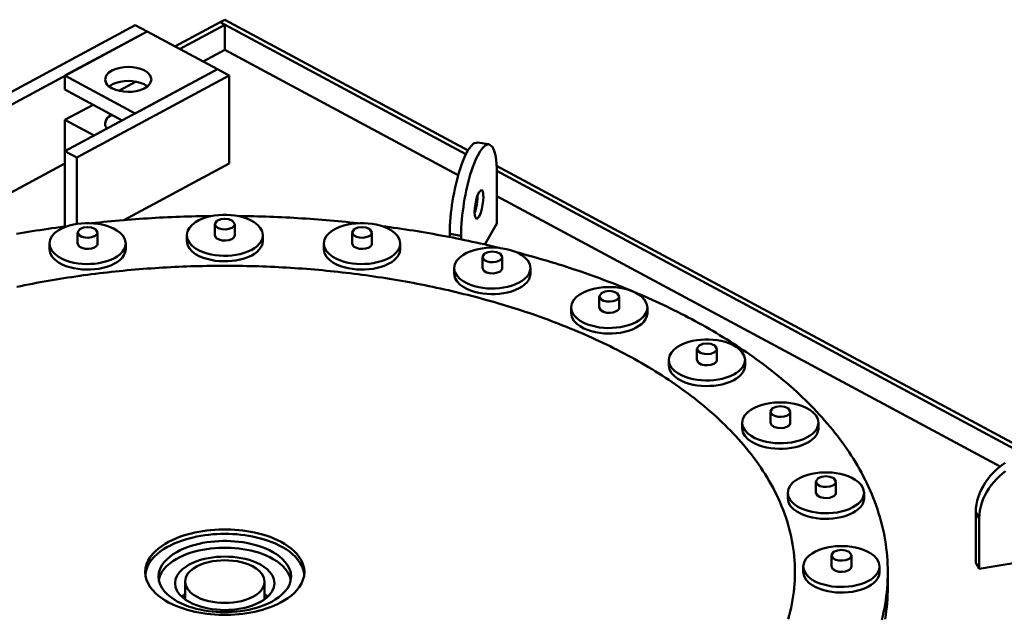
# Model space of a CAD drawing. Header units: millimetres. Extents: x 0 to 841, y 0 to 594.
# Tile 20 of 32: x 279 to 330, y 321 to 352. Entities that reach past the tile are written whole.
import ezdxf

# ---------------------------------------------------------------- set-up
doc = ezdxf.new("R2010")
doc.units = ezdxf.units.MM
doc.layers.add('VIS', color=7, linetype='CONTINUOUS', lineweight=50)

msp = doc.modelspace()

# ---------------------------------------------------------------- linework, layer by layer
at = {"layer": 'VIS'}
for points in [[(289.76, 351.854), (290, 351.983)], [(290, 351.983), (302.472, 345.286)], [(285.411, 351.699), (277.598, 347.504)], [(285.411, 351.699), (286.012, 351.376)], [(287.441, 350.609), (289.76, 351.854)], [(287.682, 350.48), (290, 351.725)], [(289.76, 351.854), (302.364, 345.086)], [(289.76, 351.854), (290, 351.725)], [(290, 350.434), (290, 351.725)], [(286.012, 351.376), (278.199, 347.181)], [(286.012, 351.376), (281.805, 349.117)], [(286.012, 351.376), (289.618, 349.44)], [(288.884, 349.835), (290, 350.434)], [(290, 350.434), (301.968, 344.008)], [(289.618, 349.44), (281.805, 345.245)], [(283.86, 348.924), (283.919, 349.122), (284.059, 349.277), (284.236, 349.39), (284.43, 349.469), (284.633, 349.522), (284.841, 349.553), (285.05, 349.563), (285.26, 349.553), (285.468, 349.522), (285.671, 349.469), (285.865, 349.39), (286.042, 349.277), (286.181, 349.122), (286.24, 348.924)], [(289.618, 349.44), (285.411, 347.181)], [(289.618, 349.44), (290.219, 349.117)], [(281.805, 348.4), (281.805, 349.117)], [(281.805, 349.117), (285.411, 347.181)], [(290.219, 349.117), (282.406, 344.922)], [(284.209, 348.472), (284.123, 348.523), (284.044, 348.583), (283.973, 348.653), (283.914, 348.734), (283.875, 348.825), (283.86, 348.924)], [(286.24, 348.924), (286.18, 348.723), (286.037, 348.567), (285.857, 348.454), (285.66, 348.375), (285.454, 348.323), (285.243, 348.293), (285.031, 348.285), (284.819, 348.297), (284.609, 348.331), (284.404, 348.387), (284.209, 348.472)], [(290.219, 344.614), (290.219, 349.117)], [(281.805, 348.4), (284.743, 346.823)], [(284.066, 348.565), (284.242, 348.675), (284.435, 348.753), (284.636, 348.806), (284.842, 348.836), (285.05, 348.846), (285.258, 348.836), (285.465, 348.806), (285.666, 348.753), (285.859, 348.675), (286.035, 348.565)], [(285.45, 348.808), (284.574, 348.338)], [(283.247, 347.626), (281.805, 346.851)], [(283.86, 346.658), (283.875, 346.756), (283.914, 346.848), (283.973, 346.928), (284.044, 346.998), (284.123, 347.058), (284.209, 347.11)], [(281.805, 345.245), (281.805, 346.851)], [(281.805, 346.851), (283.301, 346.048)], [(283.96, 346.402), (283.932, 346.439), (283.908, 346.479), (283.888, 346.521), (283.873, 346.566), (283.864, 346.611), (283.86, 346.658)], [(302.957, 345.695), (302.759, 345.635), (302.609, 345.486), (302.488, 345.312), (302.385, 345.127), (302.294, 344.936), (302.212, 344.74), (302.137, 344.541), (302.069, 344.341), (302.005, 344.138), (301.947, 343.934), (301.893, 343.729), (301.843, 343.523), (301.797, 343.316), (301.754, 343.108), (301.715, 342.9), (301.68, 342.691), (301.648, 342.481), (301.619, 342.271), (301.595, 342.06), (301.574, 341.849), (301.557, 341.638), (301.544, 341.426), (301.536, 341.214), (301.533, 341.002)], [(303.542, 345.598), (303.345, 345.538), (303.194, 345.39), (303.073, 345.216), (302.97, 345.031), (302.879, 344.839), (302.797, 344.644), (302.722, 344.445), (302.654, 344.244), (302.591, 344.042), (302.532, 343.838), (302.478, 343.633), (302.428, 343.427), (302.382, 343.22), (302.339, 343.012), (302.3, 342.804), (302.265, 342.595), (302.233, 342.385), (302.205, 342.175), (302.18, 341.964), (302.159, 341.753), (302.142, 341.542), (302.129, 341.33), (302.121, 341.118), (302.118, 340.906)], [(303.542, 345.598), (302.957, 345.695)], [(303.951, 344.118), (303.947, 344.348), (303.935, 344.577), (303.913, 344.806), (303.876, 345.033), (303.817, 345.256), (303.721, 345.464), (303.542, 345.598)], [(281.805, 341.388), (281.805, 345.245)], [(281.805, 345.245), (282.406, 344.922)], [(282.406, 341.515), (282.406, 344.922)], [(281.805, 344.614), (278.199, 342.678)], [(290.219, 344.614), (284.815, 341.712)], [(303.94, 344.498), (331.276, 329.822)], [(303.95, 344.235), (330.96, 329.734)], [(303.951, 341.536), (303.951, 344.118)], [(302.91, 341.757), (302.823, 341.931), (302.811, 342.135), (302.822, 342.34), (302.848, 342.543), (302.888, 342.743), (302.943, 342.941), (303.02, 343.13), (303.159, 343.267)], [(302.811, 342.068), (302.858, 342.211), (302.895, 342.356), (302.924, 342.504), (302.946, 342.653), (302.961, 342.802), (302.966, 342.953)], [(303.259, 342.905), (303.249, 342.697), (303.223, 342.492), (303.183, 342.288), (303.128, 342.088), (303.05, 341.896), (302.91, 341.757)], [(302.966, 342.953), (302.966, 342.961), (302.966, 342.97), (302.966, 342.979), (302.966, 342.987), (302.966, 342.996), (302.965, 343.004)], [(303.159, 343.267), (303.207, 343.226), (303.232, 343.165), (303.245, 343.101), (303.253, 343.036), (303.257, 342.97), (303.259, 342.905)], [(303.951, 342.944), (329.761, 329.086)], [(289.337, 341.923), (289.131, 341.92), (288.925, 341.917), (288.719, 341.913), (288.513, 341.909), (288.307, 341.903), (288.101, 341.897), (287.895, 341.891), (287.688, 341.884), (287.482, 341.876), (287.276, 341.867), (287.07, 341.858), (286.865, 341.848), (286.659, 341.838), (286.453, 341.826), (286.247, 341.814), (286.041, 341.802), (285.835, 341.789), (285.63, 341.775), (285.424, 341.76), (285.218, 341.745), (285.013, 341.729), (284.807, 341.712), (284.602, 341.694), (284.397, 341.676), (284.191, 341.658), (283.986, 341.638), (283.781, 341.618), (283.576, 341.597), (283.371, 341.576), (283.166, 341.553)], [(291.955, 340.935), (291.917, 341.14), (291.816, 341.324), (291.674, 341.477), (291.507, 341.604), (291.324, 341.707), (291.132, 341.791), (290.933, 341.857), (290.729, 341.909), (290.523, 341.946), (290.314, 341.971), (290.105, 341.983), (289.895, 341.983), (289.686, 341.971), (289.477, 341.946), (289.271, 341.909), (289.067, 341.857), (288.868, 341.791), (288.676, 341.707), (288.493, 341.604), (288.326, 341.477), (288.184, 341.324), (288.083, 341.14), (288.045, 340.935)], [(296.834, 341.553), (296.629, 341.576), (296.424, 341.597), (296.219, 341.618), (296.014, 341.638), (295.809, 341.658), (295.603, 341.676), (295.398, 341.694), (295.193, 341.712), (294.987, 341.729), (294.782, 341.745), (294.576, 341.76), (294.37, 341.775), (294.165, 341.789), (293.959, 341.802), (293.753, 341.814), (293.547, 341.826), (293.341, 341.838), (293.135, 341.848), (292.93, 341.858), (292.724, 341.867), (292.518, 341.876), (292.312, 341.884), (292.105, 341.891), (291.899, 341.897), (291.693, 341.903), (291.487, 341.909), (291.281, 341.913), (291.075, 341.917), (290.869, 341.92), (290.663, 341.923)], [(281.951, 341.407), (281.748, 341.38), (281.544, 341.352), (281.341, 341.324), (281.138, 341.295), (280.936, 341.265), (280.733, 341.235), (280.53, 341.204), (280.328, 341.172), (280.125, 341.139), (279.923, 341.106), (279.721, 341.072), (279.519, 341.037), (279.317, 341.002)], [(284.919, 340.509), (284.881, 340.715), (284.78, 340.898), (284.638, 341.052), (284.471, 341.178), (284.288, 341.282), (284.096, 341.365), (283.897, 341.432), (283.693, 341.483), (283.487, 341.521), (283.278, 341.545), (283.069, 341.557), (282.859, 341.557), (282.649, 341.545), (282.441, 341.521), (282.235, 341.483), (282.031, 341.432), (281.832, 341.365), (281.64, 341.282), (281.457, 341.178), (281.29, 341.052), (281.148, 340.898), (281.047, 340.715), (281.009, 340.509)], [(283.474, 341.083), (283.365, 341.252), (283.172, 341.333), (282.964, 341.357), (282.756, 341.333), (282.563, 341.252), (282.454, 341.083)], [(290.51, 341.509), (290.401, 341.678), (290.208, 341.759), (290, 341.783), (289.792, 341.759), (289.599, 341.678), (289.49, 341.509)], [(289.49, 341.509), (289.565, 341.365), (289.71, 341.283), (289.872, 341.244), (290.039, 341.236), (290.204, 341.258), (290.361, 341.315)], [(289.49, 341.509), (289.49, 340.935)], [(290.361, 341.315), (290.397, 341.337), (290.431, 341.363), (290.462, 341.393), (290.487, 341.427), (290.504, 341.467), (290.51, 341.509)], [(290.51, 341.509), (290.51, 340.935)], [(298.991, 340.509), (298.953, 340.715), (298.852, 340.898), (298.71, 341.052), (298.543, 341.178), (298.36, 341.282), (298.168, 341.365), (297.969, 341.432), (297.765, 341.483), (297.559, 341.521), (297.351, 341.545), (297.141, 341.557), (296.931, 341.557), (296.722, 341.545), (296.513, 341.521), (296.307, 341.483), (296.103, 341.432), (295.904, 341.365), (295.712, 341.282), (295.529, 341.178), (295.362, 341.052), (295.22, 340.898), (295.119, 340.715), (295.081, 340.509)], [(297.546, 341.083), (297.437, 341.252), (297.244, 341.333), (297.036, 341.357), (296.828, 341.333), (296.635, 341.252), (296.526, 341.083)], [(304.092, 340.284), (303.893, 340.332), (303.694, 340.38), (303.494, 340.427), (303.294, 340.473), (303.094, 340.518), (302.894, 340.562), (302.694, 340.606), (302.494, 340.649), (302.293, 340.691), (302.092, 340.732), (301.891, 340.773), (301.69, 340.813), (301.489, 340.852), (301.288, 340.891), (301.086, 340.928), (300.885, 340.965), (300.683, 341.002), (300.481, 341.037), (300.279, 341.072), (300.077, 341.106), (299.875, 341.139), (299.672, 341.172), (299.47, 341.204), (299.267, 341.235), (299.064, 341.265), (298.862, 341.295), (298.659, 341.324), (298.456, 341.352), (298.252, 341.38), (298.049, 341.407)], [(303.338, 340.463), (303.951, 341.536)], [(282.454, 341.083), (282.529, 340.94), (282.674, 340.858), (282.836, 340.818), (283.003, 340.81), (283.168, 340.832), (283.325, 340.889)], [(282.454, 341.083), (282.454, 340.509)], [(283.325, 340.889), (283.361, 340.911), (283.395, 340.937), (283.426, 340.967), (283.451, 341.002), (283.468, 341.041), (283.474, 341.083)], [(283.474, 341.083), (283.474, 340.509)], [(288.045, 340.935), (288.084, 340.726), (288.188, 340.541), (288.334, 340.386), (288.506, 340.258), (288.692, 340.155), (288.889, 340.071), (289.092, 340.006), (289.299, 339.955), (289.51, 339.919), (289.722, 339.896), (289.935, 339.886), (290.149, 339.888), (290.362, 339.903), (290.573, 339.932), (290.783, 339.973), (290.988, 340.029), (291.189, 340.102), (291.382, 340.193)], [(288.045, 340.935), (288.045, 340.648)], [(289.49, 340.935), (289.565, 340.792), (289.71, 340.71), (289.872, 340.67), (290.039, 340.662), (290.204, 340.684), (290.361, 340.741)], [(290.361, 340.741), (290.397, 340.763), (290.431, 340.789), (290.462, 340.819), (290.487, 340.854), (290.504, 340.893), (290.51, 340.935)], [(291.382, 340.193), (291.523, 340.277), (291.654, 340.375), (291.771, 340.49), (291.867, 340.623), (291.932, 340.773), (291.955, 340.935)], [(291.955, 340.935), (291.955, 340.648)], [(296.526, 341.083), (296.602, 340.94), (296.746, 340.858), (296.908, 340.818), (297.075, 340.81), (297.24, 340.832), (297.397, 340.889)], [(296.526, 341.083), (296.526, 340.509)], [(297.397, 340.889), (297.433, 340.911), (297.468, 340.937), (297.498, 340.967), (297.523, 341.002), (297.54, 341.041), (297.546, 341.083)], [(297.546, 341.083), (297.546, 340.509)], [(302.118, 340.906), (301.533, 341.002)], [(301.533, 341.002), (301.533, 340.844)], [(302.118, 340.906), (302.118, 340.727)], [(281.009, 340.509), (281.048, 340.301), (281.152, 340.115), (281.298, 339.96), (281.469, 339.833), (281.656, 339.729), (281.853, 339.646), (282.056, 339.58), (282.263, 339.53), (282.473, 339.493), (282.686, 339.47), (282.899, 339.46), (283.112, 339.463), (283.325, 339.478), (283.537, 339.506), (283.746, 339.548), (283.952, 339.604), (284.153, 339.676), (284.346, 339.767)], [(281.009, 340.509), (281.009, 340.223)], [(282.454, 340.509), (282.529, 340.366), (282.674, 340.284), (282.836, 340.244), (283.003, 340.236), (283.168, 340.258), (283.325, 340.316)], [(283.325, 340.316), (283.361, 340.338), (283.395, 340.363), (283.426, 340.393), (283.451, 340.428), (283.468, 340.467), (283.474, 340.509)], [(284.346, 339.767), (284.487, 339.851), (284.618, 339.95), (284.735, 340.065), (284.831, 340.197), (284.896, 340.348), (284.919, 340.509)], [(284.919, 340.509), (284.919, 340.223)], [(288.045, 340.648), (288.084, 340.439), (288.188, 340.254), (288.334, 340.099), (288.506, 339.971), (288.692, 339.868), (288.889, 339.785), (289.092, 339.719), (289.299, 339.668), (289.51, 339.632), (289.722, 339.609), (289.935, 339.599), (290.149, 339.602), (290.362, 339.617), (290.573, 339.645), (290.783, 339.686), (290.988, 339.743), (291.189, 339.815), (291.382, 339.906)], [(291.382, 339.906), (291.523, 339.99), (291.654, 340.089), (291.771, 340.204), (291.867, 340.336), (291.932, 340.486), (291.955, 340.648)], [(295.081, 340.509), (295.12, 340.301), (295.224, 340.115), (295.37, 339.96), (295.542, 339.833), (295.728, 339.729), (295.925, 339.646), (296.128, 339.58), (296.335, 339.53), (296.546, 339.493), (296.758, 339.47), (296.971, 339.46), (297.185, 339.463), (297.398, 339.478), (297.609, 339.506), (297.819, 339.548), (298.025, 339.604), (298.225, 339.676), (298.419, 339.767)], [(295.081, 340.509), (295.081, 340.223)], [(296.526, 340.509), (296.602, 340.366), (296.746, 340.284), (296.908, 340.244), (297.075, 340.236), (297.24, 340.258), (297.397, 340.316)], [(297.397, 340.316), (297.433, 340.338), (297.468, 340.363), (297.498, 340.393), (297.523, 340.428), (297.54, 340.467), (297.546, 340.509)], [(298.419, 339.767), (298.559, 339.851), (298.69, 339.95), (298.807, 340.065), (298.903, 340.197), (298.968, 340.348), (298.991, 340.509)], [(298.991, 340.509), (298.991, 340.223)], [(281.009, 340.223), (281.048, 340.014), (281.152, 339.828), (281.298, 339.673), (281.469, 339.546), (281.656, 339.442), (281.853, 339.359), (282.056, 339.293), (282.263, 339.243), (282.473, 339.206), (282.686, 339.184), (282.899, 339.173), (283.112, 339.176), (283.325, 339.191), (283.537, 339.219), (283.746, 339.261), (283.952, 339.317), (284.153, 339.389), (284.346, 339.48)], [(284.346, 339.48), (284.487, 339.564), (284.618, 339.663), (284.735, 339.778), (284.831, 339.911), (284.896, 340.061), (284.919, 340.223)], [(295.081, 340.223), (295.12, 340.014), (295.224, 339.828), (295.37, 339.673), (295.542, 339.546), (295.728, 339.442), (295.925, 339.359), (296.128, 339.293), (296.335, 339.243), (296.546, 339.206), (296.758, 339.184), (296.971, 339.173), (297.185, 339.176), (297.398, 339.191), (297.609, 339.219), (297.819, 339.261), (298.025, 339.317), (298.225, 339.389), (298.419, 339.48)], [(298.419, 339.48), (298.559, 339.564), (298.69, 339.663), (298.807, 339.778), (298.903, 339.911), (298.968, 340.061), (298.991, 340.223)], [(305.674, 339.254), (305.637, 339.459), (305.536, 339.642), (305.393, 339.796), (305.226, 339.923), (305.044, 340.026), (304.851, 340.11), (304.652, 340.176), (304.449, 340.228), (304.242, 340.265), (304.034, 340.29), (303.824, 340.302), (303.614, 340.302), (303.405, 340.29), (303.197, 340.265), (302.99, 340.228), (302.787, 340.176), (302.588, 340.11), (302.395, 340.026), (302.213, 339.923), (302.046, 339.796), (301.903, 339.642), (301.802, 339.459), (301.764, 339.254)], [(304.229, 339.827), (304.12, 339.997), (303.927, 340.077), (303.719, 340.101), (303.511, 340.077), (303.319, 339.997), (303.209, 339.827)], [(303.209, 339.827), (303.285, 339.684), (303.429, 339.602), (303.591, 339.562), (303.758, 339.554), (303.924, 339.577), (304.08, 339.634)], [(303.209, 339.827), (303.209, 339.254)], [(304.08, 339.634), (304.117, 339.656), (304.151, 339.682), (304.181, 339.711), (304.206, 339.746), (304.223, 339.785), (304.229, 339.827)], [(304.229, 339.827), (304.229, 339.254)], [(324, 323.672), (323.998, 323.877), (323.991, 324.081), (323.981, 324.286), (323.966, 324.491), (323.947, 324.695), (323.923, 324.898), (323.896, 325.101), (323.864, 325.304), (323.828, 325.506), (323.788, 325.707), (323.744, 325.907), (323.696, 326.106), (323.644, 326.305), (323.589, 326.502), (323.529, 326.698), (323.466, 326.893), (323.399, 327.087), (323.329, 327.28), (323.255, 327.471), (323.178, 327.661), (323.098, 327.849), (323.014, 328.036), (322.927, 328.222), (322.836, 328.406), (322.743, 328.589), (322.647, 328.77), (322.548, 328.949), (322.446, 329.127), (322.341, 329.303), (322.234, 329.478), (322.124, 329.651), (322.012, 329.822), (321.897, 329.992), (321.779, 330.16), (321.66, 330.327), (321.538, 330.492), (321.414, 330.655), (321.288, 330.816), (321.159, 330.976), (321.029, 331.134), (320.897, 331.291), (320.762, 331.446), (320.626, 331.599), (320.488, 331.751), (320.349, 331.901), (320.208, 332.05), (320.065, 332.197), (319.92, 332.342), (319.774, 332.486), (319.626, 332.628), (319.477, 332.769), (319.327, 332.908), (319.175, 333.045), (319.021, 333.182), (318.867, 333.316), (318.711, 333.449), (318.554, 333.581), (318.396, 333.711), (318.236, 333.84), (318.076, 333.968), (317.914, 334.094), (317.751, 334.218), (317.587, 334.341), (317.422, 334.463), (317.256, 334.584), (317.09, 334.703), (316.922, 334.821), (316.753, 334.937), (316.583, 335.052), (316.413, 335.166), (316.242, 335.279), (316.07, 335.39), (315.897, 335.5), (315.723, 335.609), (315.548, 335.716), (315.373, 335.823), (315.197, 335.928), (315.02, 336.032), (314.843, 336.134), (314.665, 336.236), (314.486, 336.336), (314.307, 336.436), (314.127, 336.534), (313.946, 336.631), (313.765, 336.726), (313.583, 336.821), (313.401, 336.915), (313.218, 337.007), (313.034, 337.099), (312.85, 337.189), (312.666, 337.278), (312.481, 337.366), (312.295, 337.454), (312.109, 337.54), (311.922, 337.625), (311.735, 337.709), (311.548, 337.792), (311.36, 337.874), (311.172, 337.955), (310.983, 338.035), (310.794, 338.114), (310.604, 338.192), (310.414, 338.269), (310.224, 338.345), (310.033, 338.421), (309.842, 338.495), (309.651, 338.568), (309.459, 338.641), (309.267, 338.712), (309.075, 338.783), (308.882, 338.852), (308.689, 338.921), (308.495, 338.989), (308.301, 339.056), (308.107, 339.122), (307.913, 339.187), (307.718, 339.251), (307.523, 339.315), (307.328, 339.377), (307.133, 339.439), (306.937, 339.5), (306.741, 339.56), (306.545, 339.619), (306.348, 339.677), (306.151, 339.735), (305.954, 339.791), (305.757, 339.847), (305.56, 339.902), (305.362, 339.957), (305.164, 340.01), (304.966, 340.062)], [(319.24, 323.672), (319.238, 323.876), (319.23, 324.08), (319.218, 324.285), (319.2, 324.488), (319.178, 324.692), (319.151, 324.894), (319.119, 325.097), (319.083, 325.298), (319.041, 325.498), (318.996, 325.697), (318.945, 325.896), (318.89, 326.093), (318.831, 326.288), (318.767, 326.483), (318.7, 326.676), (318.628, 326.867), (318.552, 327.057), (318.472, 327.246), (318.389, 327.432), (318.301, 327.617), (318.211, 327.801), (318.116, 327.982), (318.018, 328.162), (317.917, 328.34), (317.813, 328.516), (317.706, 328.69), (317.596, 328.862), (317.482, 329.032), (317.366, 329.201), (317.248, 329.367), (317.126, 329.532), (317.002, 329.695), (316.876, 329.855), (316.747, 330.014), (316.616, 330.171), (316.483, 330.326), (316.347, 330.48), (316.21, 330.631), (316.07, 330.781), (315.929, 330.928), (315.785, 331.074), (315.64, 331.218), (315.493, 331.36), (315.344, 331.501), (315.194, 331.639), (315.042, 331.776), (314.889, 331.911), (314.734, 332.045), (314.577, 332.177), (314.419, 332.307), (314.26, 332.435), (314.099, 332.562), (313.938, 332.687), (313.775, 332.811), (313.61, 332.932), (313.445, 333.053), (313.279, 333.172), (313.111, 333.289), (312.942, 333.404), (312.773, 333.519), (312.602, 333.631), (312.43, 333.743), (312.258, 333.852), (312.084, 333.961), (311.91, 334.068), (311.735, 334.173), (311.559, 334.277), (311.382, 334.38), (311.204, 334.481), (311.026, 334.581), (310.846, 334.68), (310.666, 334.777), (310.486, 334.873), (310.305, 334.968), (310.123, 335.062), (309.94, 335.154), (309.757, 335.245), (309.573, 335.334), (309.389, 335.423), (309.204, 335.51), (309.018, 335.596), (308.832, 335.681), (308.645, 335.765), (308.458, 335.847), (308.271, 335.928), (308.082, 336.009), (307.894, 336.088), (307.705, 336.165), (307.515, 336.242), (307.325, 336.318), (307.135, 336.393), (306.944, 336.466), (306.752, 336.538), (306.561, 336.61), (306.369, 336.68), (306.176, 336.749), (305.983, 336.817), (305.79, 336.885), (305.597, 336.951), (305.403, 337.016), (305.208, 337.08), (305.014, 337.143), (304.819, 337.205), (304.624, 337.266), (304.428, 337.326), (304.232, 337.385), (304.036, 337.443), (303.84, 337.5), (303.643, 337.557), (303.446, 337.612), (303.249, 337.666), (303.052, 337.72), (302.854, 337.772), (302.656, 337.824), (302.458, 337.874), (302.259, 337.924), (302.061, 337.973), (301.862, 338.021), (301.663, 338.068), (301.464, 338.114), (301.264, 338.159), (301.064, 338.203), (300.865, 338.246), (300.664, 338.289), (300.464, 338.331), (300.264, 338.371), (300.063, 338.411), (299.862, 338.45), (299.661, 338.489), (299.46, 338.526), (299.259, 338.562), (299.058, 338.598), (298.856, 338.633), (298.654, 338.667), (298.453, 338.7), (298.251, 338.732), (298.049, 338.764), (297.846, 338.795), (297.644, 338.824), (297.442, 338.853), (297.239, 338.882), (297.036, 338.909), (296.833, 338.936), (296.631, 338.961), (296.428, 338.986), (296.224, 339.011), (296.021, 339.034), (295.818, 339.056), (295.615, 339.078), (295.411, 339.099), (295.208, 339.119), (295.004, 339.139), (294.8, 339.157), (294.597, 339.175), (294.393, 339.192), (294.189, 339.208), (293.985, 339.224), (293.781, 339.239), (293.577, 339.252), (293.373, 339.266), (293.169, 339.278), (292.964, 339.289), (292.76, 339.3), (292.556, 339.31), (292.351, 339.32), (292.147, 339.328), (291.943, 339.336), (291.738, 339.343), (291.534, 339.349), (291.329, 339.354), (291.125, 339.359), (290.92, 339.363), (290.716, 339.366), (290.511, 339.368), (290.307, 339.37), (290.102, 339.37), (289.898, 339.37), (289.693, 339.37), (289.489, 339.368), (289.284, 339.366), (289.08, 339.363), (288.875, 339.359), (288.671, 339.354), (288.466, 339.349), (288.262, 339.343), (288.057, 339.336), (287.853, 339.328), (287.649, 339.32), (287.444, 339.31), (287.24, 339.3), (287.036, 339.289), (286.831, 339.278), (286.627, 339.266), (286.423, 339.252), (286.219, 339.239), (286.015, 339.224), (285.811, 339.208), (285.607, 339.192), (285.403, 339.175), (285.2, 339.157), (284.996, 339.139), (284.792, 339.119), (284.589, 339.099), (284.385, 339.078), (284.182, 339.056), (283.979, 339.034), (283.776, 339.011), (283.572, 338.986), (283.369, 338.961), (283.167, 338.936), (282.964, 338.909), (282.761, 338.882), (282.558, 338.853), (282.356, 338.824), (282.154, 338.795), (281.951, 338.764), (281.749, 338.732), (281.547, 338.7), (281.346, 338.667), (281.144, 338.633), (280.942, 338.598), (280.741, 338.562), (280.54, 338.526), (280.339, 338.489), (280.138, 338.45), (279.937, 338.411), (279.736, 338.371), (279.536, 338.331), (279.336, 338.289)], [(319.24, 323.672), (319.238, 323.876), (319.23, 324.08), (319.218, 324.285), (319.2, 324.488), (319.178, 324.692), (319.151, 324.894), (319.119, 325.097), (319.083, 325.298), (319.041, 325.498), (318.996, 325.697), (318.945, 325.896), (318.89, 326.093), (318.831, 326.288), (318.767, 326.483), (318.7, 326.676), (318.628, 326.867), (318.552, 327.057), (318.472, 327.246), (318.389, 327.432), (318.301, 327.617), (318.211, 327.801), (318.116, 327.982), (318.018, 328.162), (317.917, 328.34), (317.813, 328.516), (317.706, 328.69), (317.596, 328.862), (317.482, 329.032), (317.366, 329.201), (317.248, 329.367), (317.126, 329.532), (317.002, 329.695), (316.876, 329.855), (316.747, 330.014), (316.616, 330.171), (316.483, 330.326), (316.347, 330.48), (316.21, 330.631), (316.07, 330.781), (315.929, 330.928), (315.785, 331.074), (315.64, 331.218), (315.493, 331.36), (315.344, 331.501), (315.194, 331.639), (315.042, 331.776), (314.889, 331.911), (314.734, 332.045), (314.577, 332.177), (314.419, 332.307), (314.26, 332.435), (314.099, 332.562), (313.938, 332.687), (313.775, 332.811), (313.61, 332.932), (313.445, 333.053), (313.279, 333.172), (313.111, 333.289), (312.942, 333.404), (312.773, 333.519), (312.602, 333.631), (312.43, 333.743), (312.258, 333.852), (312.084, 333.961), (311.91, 334.068), (311.735, 334.173), (311.559, 334.277), (311.382, 334.38), (311.204, 334.481), (311.026, 334.581), (310.846, 334.68), (310.666, 334.777), (310.486, 334.873), (310.305, 334.968), (310.123, 335.062), (309.94, 335.154), (309.757, 335.245), (309.573, 335.334), (309.389, 335.423), (309.204, 335.51), (309.018, 335.596), (308.832, 335.681), (308.645, 335.765), (308.458, 335.847), (308.271, 335.928), (308.082, 336.009), (307.894, 336.088), (307.705, 336.165), (307.515, 336.242), (307.325, 336.318), (307.135, 336.393), (306.944, 336.466), (306.752, 336.538), (306.561, 336.61), (306.369, 336.68), (306.176, 336.749), (305.983, 336.817), (305.79, 336.885), (305.597, 336.951), (305.403, 337.016), (305.208, 337.08), (305.014, 337.143), (304.819, 337.205), (304.624, 337.266), (304.428, 337.326), (304.232, 337.385), (304.036, 337.443), (303.84, 337.5), (303.643, 337.557), (303.446, 337.612), (303.249, 337.666), (303.052, 337.72), (302.854, 337.772), (302.656, 337.824), (302.458, 337.874), (302.259, 337.924), (302.061, 337.973), (301.862, 338.021), (301.663, 338.068), (301.464, 338.114), (301.264, 338.159), (301.064, 338.203), (300.865, 338.246), (300.664, 338.289), (300.464, 338.331), (300.264, 338.371), (300.063, 338.411), (299.862, 338.45), (299.661, 338.489), (299.46, 338.526), (299.259, 338.562), (299.058, 338.598), (298.856, 338.633), (298.654, 338.667), (298.453, 338.7), (298.251, 338.732), (298.049, 338.764), (297.846, 338.795), (297.644, 338.824), (297.442, 338.853), (297.239, 338.882), (297.036, 338.909), (296.833, 338.936), (296.631, 338.961), (296.428, 338.986), (296.224, 339.011), (296.021, 339.034), (295.818, 339.056), (295.615, 339.078), (295.411, 339.099), (295.208, 339.119), (295.004, 339.139), (294.8, 339.157), (294.597, 339.175), (294.393, 339.192), (294.189, 339.208), (293.985, 339.224), (293.781, 339.239), (293.577, 339.252), (293.373, 339.266), (293.169, 339.278), (292.964, 339.289), (292.76, 339.3), (292.556, 339.31), (292.351, 339.32), (292.147, 339.328), (291.943, 339.336), (291.738, 339.343), (291.534, 339.349), (291.329, 339.354), (291.125, 339.359), (290.92, 339.363), (290.716, 339.366), (290.511, 339.368), (290.307, 339.37), (290.102, 339.37), (289.898, 339.37), (289.693, 339.37), (289.489, 339.368), (289.284, 339.366), (289.08, 339.363), (288.875, 339.359), (288.671, 339.354), (288.466, 339.349), (288.262, 339.343), (288.057, 339.336), (287.853, 339.328), (287.649, 339.32), (287.444, 339.31), (287.24, 339.3), (287.036, 339.289), (286.831, 339.278), (286.627, 339.266), (286.423, 339.252), (286.219, 339.239), (286.015, 339.224), (285.811, 339.208), (285.607, 339.192), (285.403, 339.175), (285.2, 339.157), (284.996, 339.139), (284.792, 339.119), (284.589, 339.099), (284.385, 339.078), (284.182, 339.056), (283.979, 339.034), (283.776, 339.011), (283.572, 338.986), (283.369, 338.961), (283.167, 338.936), (282.964, 338.909), (282.761, 338.882), (282.558, 338.853), (282.356, 338.824), (282.154, 338.795), (281.951, 338.764), (281.749, 338.732), (281.547, 338.7), (281.346, 338.667), (281.144, 338.633), (280.942, 338.598), (280.741, 338.562), (280.54, 338.526), (280.339, 338.489), (280.138, 338.45), (279.937, 338.411), (279.736, 338.371), (279.536, 338.331), (279.336, 338.289)], [(301.764, 339.254), (301.803, 339.045), (301.908, 338.859), (302.054, 338.704), (302.225, 338.577), (302.412, 338.474), (302.608, 338.39), (302.811, 338.324), (303.019, 338.274), (303.229, 338.238), (303.441, 338.215), (303.655, 338.205), (303.868, 338.207), (304.081, 338.222), (304.293, 338.25), (304.502, 338.292), (304.708, 338.348), (304.909, 338.421), (305.102, 338.512)], [(301.764, 339.254), (301.764, 338.967)], [(301.764, 338.967), (301.803, 338.758), (301.908, 338.573), (302.054, 338.417), (302.225, 338.29), (302.412, 338.187), (302.608, 338.103), (302.811, 338.037), (303.019, 337.987), (303.229, 337.951), (303.441, 337.928), (303.655, 337.918), (303.868, 337.92), (304.081, 337.935), (304.293, 337.963), (304.502, 338.005), (304.708, 338.061), (304.909, 338.134), (305.102, 338.225)], [(303.209, 339.254), (303.285, 339.11), (303.429, 339.029), (303.591, 338.989), (303.758, 338.981), (303.924, 339.003), (304.08, 339.06)], [(304.08, 339.06), (304.117, 339.082), (304.151, 339.108), (304.181, 339.138), (304.206, 339.172), (304.223, 339.212), (304.229, 339.254)], [(305.102, 338.512), (305.242, 338.596), (305.373, 338.694), (305.49, 338.809), (305.586, 338.942), (305.651, 339.092), (305.674, 339.254)], [(305.102, 338.225), (305.242, 338.309), (305.373, 338.407), (305.49, 338.522), (305.586, 338.655), (305.651, 338.805), (305.674, 338.967)], [(305.674, 339.254), (305.674, 338.967)], [(311.67, 337.231), (311.632, 337.437), (311.531, 337.62), (311.389, 337.774), (311.221, 337.9), (311.039, 338.003), (310.846, 338.087), (310.648, 338.154), (310.444, 338.205), (310.238, 338.243), (310.029, 338.267), (309.82, 338.279), (309.61, 338.279), (309.4, 338.267), (309.192, 338.243), (308.985, 338.205), (308.782, 338.154), (308.583, 338.087), (308.391, 338.003), (308.208, 337.9), (308.041, 337.774), (307.899, 337.62), (307.798, 337.437), (307.76, 337.231)], [(310.225, 337.805), (310.115, 337.974), (309.923, 338.055), (309.715, 338.079), (309.507, 338.055), (309.314, 337.974), (309.205, 337.805)], [(309.205, 337.805), (309.28, 337.662), (309.425, 337.58), (309.587, 337.54), (309.754, 337.532), (309.919, 337.554), (310.075, 337.611)], [(309.205, 337.805), (309.205, 337.231)], [(310.075, 337.611), (310.112, 337.633), (310.146, 337.659), (310.177, 337.689), (310.202, 337.724), (310.219, 337.763), (310.225, 337.805)], [(310.225, 337.805), (310.225, 337.231)], [(307.76, 337.231), (307.799, 337.023), (307.903, 336.837), (308.049, 336.682), (308.22, 336.555), (308.407, 336.451), (308.603, 336.368), (308.806, 336.302), (309.014, 336.251), (309.224, 336.215), (309.437, 336.192), (309.65, 336.182), (309.863, 336.185), (310.076, 336.2), (310.288, 336.228), (310.497, 336.269), (310.703, 336.326), (310.904, 336.398), (311.097, 336.489)], [(307.76, 337.231), (307.76, 336.944)], [(307.76, 336.944), (307.799, 336.736), (307.903, 336.55), (308.049, 336.395), (308.22, 336.268), (308.407, 336.164), (308.603, 336.081), (308.806, 336.015), (309.014, 335.965), (309.224, 335.928), (309.437, 335.905), (309.65, 335.895), (309.863, 335.898), (310.076, 335.913), (310.288, 335.941), (310.497, 335.983), (310.703, 336.039), (310.904, 336.111), (311.097, 336.202)], [(309.205, 337.231), (309.28, 337.088), (309.425, 337.006), (309.587, 336.966), (309.754, 336.958), (309.919, 336.98), (310.075, 337.038)], [(310.075, 337.038), (310.112, 337.06), (310.146, 337.085), (310.177, 337.115), (310.202, 337.15), (310.219, 337.189), (310.225, 337.231)], [(311.097, 336.489), (311.238, 336.573), (311.369, 336.672), (311.486, 336.787), (311.581, 336.919), (311.646, 337.069), (311.67, 337.231)], [(311.097, 336.202), (311.238, 336.286), (311.369, 336.385), (311.486, 336.5), (311.581, 336.633), (311.646, 336.783), (311.67, 336.944)], [(311.67, 337.231), (311.67, 336.944)], [(316.677, 334.543), (316.639, 334.748), (316.538, 334.932), (316.395, 335.085), (316.228, 335.212), (316.046, 335.315), (315.853, 335.399), (315.654, 335.466), (315.451, 335.517), (315.244, 335.555), (315.036, 335.579), (314.826, 335.591), (314.617, 335.591), (314.407, 335.579), (314.199, 335.555), (313.992, 335.517), (313.789, 335.466), (313.59, 335.399), (313.397, 335.315), (313.215, 335.212), (313.048, 335.085), (312.905, 334.932), (312.804, 334.748), (312.767, 334.543)], [(315.232, 335.117), (315.122, 335.286), (314.93, 335.367), (314.722, 335.391), (314.513, 335.367), (314.321, 335.286), (314.212, 335.117)], [(314.212, 335.117), (314.287, 334.973), (314.432, 334.892), (314.594, 334.852), (314.76, 334.844), (314.926, 334.866), (315.082, 334.923)], [(314.212, 335.117), (314.212, 334.543)], [(315.082, 334.923), (315.119, 334.945), (315.153, 334.971), (315.183, 335.001), (315.208, 335.035), (315.225, 335.075), (315.232, 335.117)], [(315.232, 335.117), (315.232, 334.543)], [(312.767, 334.543), (312.806, 334.334), (312.91, 334.149), (313.056, 333.994), (313.227, 333.866), (313.414, 333.763), (313.61, 333.68), (313.813, 333.614), (314.021, 333.563), (314.231, 333.527), (314.443, 333.504), (314.657, 333.494), (314.87, 333.497), (315.083, 333.512), (315.295, 333.54), (315.504, 333.581), (315.71, 333.638), (315.911, 333.71), (316.104, 333.801)], [(312.767, 334.543), (312.767, 334.256)], [(314.212, 334.543), (314.287, 334.4), (314.432, 334.318), (314.594, 334.278), (314.76, 334.27), (314.926, 334.292), (315.082, 334.35)], [(315.082, 334.35), (315.119, 334.371), (315.153, 334.397), (315.183, 334.427), (315.208, 334.462), (315.225, 334.501), (315.232, 334.543)], [(316.104, 333.801), (316.245, 333.885), (316.376, 333.984), (316.492, 334.098), (316.588, 334.231), (316.653, 334.381), (316.677, 334.543)], [(316.677, 334.543), (316.677, 334.256)], [(312.767, 334.256), (312.806, 334.048), (312.91, 333.862), (313.056, 333.707), (313.227, 333.58), (313.414, 333.476), (313.61, 333.393), (313.813, 333.327), (314.021, 333.276), (314.231, 333.24), (314.443, 333.217), (314.657, 333.207), (314.87, 333.21), (315.083, 333.225), (315.295, 333.253), (315.504, 333.294), (315.71, 333.351), (315.911, 333.423), (316.104, 333.514)], [(316.104, 333.514), (316.245, 333.598), (316.376, 333.697), (316.492, 333.812), (316.588, 333.944), (316.653, 334.095), (316.677, 334.256)], [(320.444, 331.324), (320.406, 331.53), (320.305, 331.713), (320.163, 331.867), (319.995, 331.993), (319.813, 332.096), (319.62, 332.18), (319.421, 332.247), (319.218, 332.298), (319.011, 332.336), (318.803, 332.36), (318.594, 332.372), (318.384, 332.372), (318.174, 332.36), (317.966, 332.336), (317.759, 332.298), (317.556, 332.247), (317.357, 332.18), (317.164, 332.096), (316.982, 331.993), (316.815, 331.867), (316.672, 331.713), (316.571, 331.53), (316.534, 331.324)], [(318.999, 331.898), (318.889, 332.067), (318.697, 332.148), (318.489, 332.172), (318.281, 332.148), (318.088, 332.067), (317.979, 331.898)], [(317.979, 331.898), (318.054, 331.755), (318.199, 331.673), (318.361, 331.633), (318.527, 331.625), (318.693, 331.647), (318.849, 331.704)], [(317.979, 331.898), (317.979, 331.324)], [(318.849, 331.704), (318.886, 331.726), (318.92, 331.752), (318.951, 331.782), (318.976, 331.817), (318.993, 331.856), (318.999, 331.898)], [(318.999, 331.898), (318.999, 331.324)], [(316.534, 331.324), (316.573, 331.116), (316.677, 330.93), (316.823, 330.775), (316.994, 330.648), (317.181, 330.544), (317.377, 330.461), (317.58, 330.395), (317.788, 330.344), (317.998, 330.308), (318.21, 330.285), (318.424, 330.275), (318.637, 330.278), (318.85, 330.293), (319.062, 330.321), (319.271, 330.362), (319.477, 330.419), (319.678, 330.491), (319.871, 330.582)], [(316.534, 331.324), (316.534, 331.037)], [(317.979, 331.324), (318.054, 331.181), (318.199, 331.099), (318.361, 331.059), (318.527, 331.051), (318.693, 331.073), (318.849, 331.131)], [(318.849, 331.131), (318.886, 331.153), (318.92, 331.178), (318.951, 331.208), (318.976, 331.243), (318.993, 331.282), (318.999, 331.324)], [(319.871, 330.582), (320.012, 330.666), (320.143, 330.765), (320.26, 330.88), (320.355, 331.012), (320.42, 331.163), (320.444, 331.324)], [(320.444, 331.324), (320.444, 331.037)], [(316.534, 331.037), (316.573, 330.829), (316.677, 330.643), (316.823, 330.488), (316.994, 330.361), (317.181, 330.257), (317.377, 330.174), (317.58, 330.108), (317.788, 330.058), (317.998, 330.021), (318.21, 329.998), (318.424, 329.988), (318.637, 329.991), (318.85, 330.006), (319.062, 330.034), (319.271, 330.076), (319.477, 330.132), (319.678, 330.204), (319.871, 330.295)], [(319.871, 330.295), (320.012, 330.379), (320.143, 330.478), (320.26, 330.593), (320.355, 330.726), (320.42, 330.876), (320.444, 331.037)], [(330.024, 329.279), (329.856, 329.16), (329.695, 329.033), (329.541, 328.898), (329.395, 328.754), (329.257, 328.602), (329.128, 328.442), (329.009, 328.275), (328.901, 328.101), (328.803, 327.921), (328.718, 327.734), (328.647, 327.542), (328.589, 327.345), (328.547, 327.144), (328.52, 326.941), (328.512, 326.736)], [(322.782, 327.736), (322.744, 327.941), (322.643, 328.125), (322.501, 328.278), (322.334, 328.405), (322.151, 328.508), (321.959, 328.592), (321.76, 328.659), (321.557, 328.71), (321.35, 328.747), (321.142, 328.772), (320.932, 328.784), (320.722, 328.784), (320.513, 328.772), (320.304, 328.747), (320.098, 328.71), (319.894, 328.659), (319.695, 328.592), (319.503, 328.508), (319.321, 328.405), (319.153, 328.278), (319.011, 328.125), (318.91, 327.941), (318.872, 327.736)], [(330.036, 328.846), (329.875, 328.719), (329.721, 328.583), (329.574, 328.44), (329.436, 328.288), (329.308, 328.128), (329.188, 327.961), (329.08, 327.787), (328.983, 327.606), (328.898, 327.42), (328.826, 327.228), (328.768, 327.031), (328.726, 326.83), (328.7, 326.627), (328.691, 326.422)], [(321.337, 328.31), (321.228, 328.479), (321.035, 328.56), (320.827, 328.584), (320.619, 328.56), (320.427, 328.479), (320.317, 328.31)], [(320.317, 328.31), (320.393, 328.166), (320.537, 328.084), (320.699, 328.045), (320.866, 328.037), (321.031, 328.059), (321.188, 328.116)], [(320.317, 328.31), (320.317, 327.736)], [(321.188, 328.116), (321.225, 328.138), (321.259, 328.164), (321.289, 328.194), (321.314, 328.228), (321.331, 328.268), (321.337, 328.31)], [(321.337, 328.31), (321.337, 327.736)], [(318.872, 327.736), (318.911, 327.527), (319.015, 327.342), (319.162, 327.187), (319.333, 327.059), (319.519, 326.956), (319.716, 326.873), (319.919, 326.807), (320.126, 326.756), (320.337, 326.72), (320.549, 326.697), (320.762, 326.687), (320.976, 326.689), (321.189, 326.705), (321.4, 326.733), (321.61, 326.774), (321.816, 326.83), (322.016, 326.903), (322.21, 326.994)], [(318.872, 327.736), (318.872, 327.449)], [(320.317, 327.736), (320.393, 327.593), (320.537, 327.511), (320.699, 327.471), (320.866, 327.463), (321.031, 327.485), (321.188, 327.542)], [(321.188, 327.542), (321.225, 327.564), (321.259, 327.59), (321.289, 327.62), (321.314, 327.655), (321.331, 327.694), (321.337, 327.736)], [(322.21, 326.994), (322.35, 327.078), (322.481, 327.177), (322.598, 327.291), (322.694, 327.424), (322.759, 327.574), (322.782, 327.736)], [(322.782, 327.736), (322.782, 327.449)], [(318.872, 327.449), (318.911, 327.24), (319.015, 327.055), (319.162, 326.9), (319.333, 326.773), (319.519, 326.669), (319.716, 326.586), (319.919, 326.52), (320.126, 326.469), (320.337, 326.433), (320.549, 326.41), (320.762, 326.4), (320.976, 326.403), (321.189, 326.418), (321.4, 326.446), (321.61, 326.487), (321.816, 326.544), (322.016, 326.616), (322.21, 326.707)], [(322.21, 326.707), (322.35, 326.791), (322.481, 326.89), (322.598, 327.005), (322.694, 327.137), (322.759, 327.287), (322.782, 327.449)], [(328.691, 326.422), (328.512, 326.736)], [(328.512, 326.736), (328.512, 324.154)], [(328.691, 326.422), (328.691, 323.84)], [(285.92, 323.672), (285.938, 323.876), (285.99, 324.075), (286.072, 324.263), (286.178, 324.439), (286.305, 324.601), (286.447, 324.749), (286.602, 324.884), (286.767, 325.008), (286.939, 325.12), (287.117, 325.222), (287.301, 325.314), (287.489, 325.398), (287.68, 325.473), (287.874, 325.541), (288.071, 325.602), (288.269, 325.655), (288.469, 325.702), (288.671, 325.743), (288.873, 325.777), (289.077, 325.805), (289.281, 325.828), (289.486, 325.845), (289.692, 325.856), (289.897, 325.861), (290.103, 325.861), (290.308, 325.856), (290.514, 325.845), (290.719, 325.828), (290.923, 325.805), (291.127, 325.777), (291.329, 325.743), (291.531, 325.702), (291.731, 325.655), (291.929, 325.602), (292.126, 325.541), (292.32, 325.473), (292.511, 325.398), (292.699, 325.314), (292.883, 325.222), (293.061, 325.12), (293.233, 325.008), (293.398, 324.884), (293.553, 324.749), (293.695, 324.601), (293.822, 324.439), (293.928, 324.263), (294.01, 324.075), (294.062, 323.876), (294.08, 323.672)], [(294.074, 323.557), (294.037, 323.758), (293.968, 323.951), (293.872, 324.132), (293.754, 324.3), (293.619, 324.454), (293.47, 324.595), (293.31, 324.723), (293.141, 324.84), (292.966, 324.946), (292.785, 325.043), (292.6, 325.13), (292.41, 325.209), (292.218, 325.281), (292.023, 325.344), (291.826, 325.401), (291.627, 325.451), (291.427, 325.494), (291.225, 325.532), (291.022, 325.563), (290.819, 325.588), (290.615, 325.608), (290.41, 325.622), (290.205, 325.63), (290, 325.633), (289.795, 325.63), (289.59, 325.622), (289.385, 325.608), (289.181, 325.588), (288.978, 325.563), (288.775, 325.532), (288.573, 325.494), (288.373, 325.451), (288.174, 325.401), (287.977, 325.344), (287.782, 325.281), (287.59, 325.209), (287.4, 325.13), (287.215, 325.043), (287.034, 324.946), (286.859, 324.84), (286.69, 324.723), (286.53, 324.595), (286.381, 324.454), (286.246, 324.3), (286.128, 324.132), (286.032, 323.951), (285.963, 323.758), (285.926, 323.557)], [(286.6, 323.442), (286.621, 323.645), (286.682, 323.841), (286.776, 324.022), (286.897, 324.188), (287.037, 324.337), (287.191, 324.471), (287.357, 324.591), (287.532, 324.698), (287.713, 324.793), (287.9, 324.878), (288.09, 324.952), (288.284, 325.018), (288.481, 325.075), (288.679, 325.124), (288.88, 325.166), (289.082, 325.2), (289.285, 325.227), (289.489, 325.247), (289.693, 325.26), (289.898, 325.267), (290.102, 325.267), (290.307, 325.26), (290.511, 325.247), (290.715, 325.227), (290.918, 325.2), (291.12, 325.166), (291.321, 325.124), (291.519, 325.075), (291.716, 325.018), (291.91, 324.952), (292.1, 324.878), (292.287, 324.793), (292.468, 324.698), (292.643, 324.591), (292.809, 324.471), (292.963, 324.337), (293.103, 324.188), (293.224, 324.022), (293.318, 323.841), (293.379, 323.645), (293.4, 323.442)], [(293.385, 323.27), (293.329, 323.468), (293.239, 323.654), (293.121, 323.823), (292.982, 323.975), (292.827, 324.112), (292.661, 324.234), (292.486, 324.343), (292.304, 324.44), (292.116, 324.527), (291.924, 324.603), (291.729, 324.67), (291.531, 324.728), (291.331, 324.778), (291.129, 324.82), (290.925, 324.854), (290.721, 324.882), (290.515, 324.902), (290.309, 324.916), (290.103, 324.922), (289.897, 324.922), (289.691, 324.916), (289.485, 324.902), (289.279, 324.882), (289.075, 324.854), (288.871, 324.82), (288.669, 324.778), (288.469, 324.728), (288.271, 324.67), (288.076, 324.603), (287.884, 324.527), (287.696, 324.44), (287.514, 324.343), (287.339, 324.234), (287.173, 324.112), (287.018, 323.975), (286.879, 323.823), (286.761, 323.654), (286.671, 323.468), (286.615, 323.27)], [(323.575, 323.958), (323.537, 324.164), (323.436, 324.347), (323.294, 324.501), (323.127, 324.627), (322.944, 324.731), (322.752, 324.814), (322.553, 324.881), (322.349, 324.932), (322.143, 324.97), (321.934, 324.994), (321.725, 325.007), (321.515, 325.007), (321.306, 324.994), (321.097, 324.97), (320.891, 324.932), (320.687, 324.881), (320.488, 324.814), (320.296, 324.731), (320.113, 324.627), (319.946, 324.501), (319.804, 324.347), (319.703, 324.164), (319.665, 323.958)], [(322.13, 324.532), (322.021, 324.702), (321.828, 324.782), (321.62, 324.806), (321.412, 324.782), (321.219, 324.702), (321.11, 324.532)], [(328.691, 323.84), (334.672, 324.824)], [(292.55, 323.098), (292.521, 323.305), (292.439, 323.498), (292.318, 323.669), (292.17, 323.817), (292.003, 323.945), (291.824, 324.054), (291.636, 324.148), (291.442, 324.227), (291.243, 324.293), (291.04, 324.348), (290.835, 324.391), (290.628, 324.425), (290.419, 324.448), (290.21, 324.462), (290, 324.467), (289.79, 324.462), (289.581, 324.448), (289.372, 324.425), (289.165, 324.391), (288.96, 324.348), (288.757, 324.293), (288.558, 324.227), (288.364, 324.148), (288.176, 324.054), (287.997, 323.945), (287.83, 323.817), (287.682, 323.669), (287.561, 323.498), (287.479, 323.305), (287.45, 323.098)], [(292.04, 323.184), (292.004, 323.39), (291.906, 323.575), (291.767, 323.731), (291.603, 323.862), (291.422, 323.969), (291.232, 324.057), (291.034, 324.128), (290.832, 324.184), (290.627, 324.226), (290.419, 324.256), (290.21, 324.273), (290, 324.279), (289.79, 324.273), (289.581, 324.256), (289.373, 324.226), (289.168, 324.184), (288.966, 324.128), (288.768, 324.057), (288.578, 323.969), (288.397, 323.862), (288.233, 323.731), (288.094, 323.575), (287.996, 323.39), (287.96, 323.184)], [(321.11, 324.532), (321.185, 324.389), (321.33, 324.307), (321.492, 324.267), (321.659, 324.259), (321.824, 324.281), (321.981, 324.338)], [(321.11, 324.532), (321.11, 323.958)], [(321.981, 324.338), (322.017, 324.36), (322.051, 324.386), (322.082, 324.416), (322.107, 324.451), (322.124, 324.49), (322.13, 324.532)], [(322.13, 324.532), (322.13, 323.958)], [(292.885, 322.123), (292.701, 322.03), (292.514, 321.946), (292.322, 321.871), (292.128, 321.803), (291.932, 321.742), (291.733, 321.688), (291.533, 321.642), (291.331, 321.601), (291.129, 321.566), (290.925, 321.538), (290.72, 321.515), (290.515, 321.499), (290.31, 321.487), (290.104, 321.482), (289.899, 321.482), (289.693, 321.487), (289.488, 321.498), (289.283, 321.515), (289.078, 321.538), (288.875, 321.566), (288.672, 321.6), (288.47, 321.641), (288.27, 321.688), (288.072, 321.741), (287.875, 321.802), (287.681, 321.869), (287.489, 321.945), (287.302, 322.029), (287.118, 322.121), (286.939, 322.223), (286.767, 322.335), (286.603, 322.459), (286.448, 322.594), (286.305, 322.742), (286.179, 322.904), (286.072, 323.08), (285.99, 323.268), (285.938, 323.467), (285.92, 323.672)], [(294.08, 323.672), (294.062, 323.467), (294.01, 323.269), (293.929, 323.081), (293.822, 322.905), (293.696, 322.744), (293.554, 322.595), (293.399, 322.46), (293.235, 322.337), (293.063, 322.225), (292.885, 322.123)], [(318.891, 321.252), (318.945, 321.449), (318.996, 321.647), (319.042, 321.846), (319.083, 322.047), (319.119, 322.248), (319.151, 322.45), (319.178, 322.652), (319.2, 322.855), (319.218, 323.059), (319.23, 323.263), (319.238, 323.467), (319.24, 323.672)], [(318.891, 321.252), (318.945, 321.449), (318.996, 321.647), (319.042, 321.846), (319.083, 322.047), (319.119, 322.248), (319.151, 322.45), (319.178, 322.652), (319.2, 322.855), (319.218, 323.059), (319.23, 323.263), (319.238, 323.467), (319.24, 323.672)], [(319.24, 323.672), (319.24, 323.672)], [(319.665, 323.958), (319.704, 323.75), (319.808, 323.564), (319.954, 323.409), (320.126, 323.282), (320.312, 323.178), (320.509, 323.095), (320.712, 323.029), (320.919, 322.979), (321.13, 322.942), (321.342, 322.919), (321.555, 322.909), (321.769, 322.912), (321.982, 322.927), (322.193, 322.955), (322.403, 322.997), (322.608, 323.053), (322.809, 323.125), (323.002, 323.216)], [(319.665, 323.958), (319.665, 323.672)], [(319.665, 323.672), (319.704, 323.463), (319.808, 323.277), (319.954, 323.122), (320.126, 322.995), (320.312, 322.891), (320.509, 322.808), (320.712, 322.742), (320.919, 322.692), (321.13, 322.655), (321.342, 322.633), (321.555, 322.623), (321.769, 322.625), (321.982, 322.64), (322.193, 322.668), (322.403, 322.71), (322.608, 322.766), (322.809, 322.838), (323.002, 322.929)], [(321.11, 323.958), (321.185, 323.815), (321.33, 323.733), (321.492, 323.693), (321.659, 323.685), (321.824, 323.707), (321.981, 323.765)], [(321.981, 323.765), (322.017, 323.787), (322.051, 323.812), (322.082, 323.842), (322.107, 323.877), (322.124, 323.916), (322.13, 323.958)], [(323.002, 323.216), (323.143, 323.3), (323.274, 323.399), (323.391, 323.514), (323.487, 323.647), (323.552, 323.797), (323.575, 323.958)], [(323.002, 322.929), (323.143, 323.014), (323.274, 323.112), (323.391, 323.227), (323.487, 323.36), (323.552, 323.51), (323.575, 323.672)], [(323.575, 323.958), (323.575, 323.672)], [(323.693, 321.223), (323.741, 321.423), (323.786, 321.625), (323.826, 321.827), (323.862, 322.03), (323.894, 322.234), (323.922, 322.438), (323.946, 322.643), (323.965, 322.848), (323.981, 323.053), (323.991, 323.259), (323.998, 323.465), (324, 323.672)], [(324, 323.672), (324, 322.897)], [(328.691, 323.84), (328.512, 324.154)], [(292.404, 322.151), (292.217, 322.058), (292.025, 321.976), (291.829, 321.903), (291.63, 321.84), (291.429, 321.786), (291.225, 321.739), (291.02, 321.701), (290.813, 321.67), (290.606, 321.646), (290.397, 321.629), (290.189, 321.619), (289.98, 321.617), (289.771, 321.621), (289.563, 321.632), (289.354, 321.65), (289.147, 321.675), (288.941, 321.707), (288.736, 321.748), (288.532, 321.795), (288.331, 321.852), (288.133, 321.917), (287.938, 321.991), (287.746, 322.075), (287.561, 322.17), (287.381, 322.278), (287.211, 322.398), (287.051, 322.533), (286.907, 322.684), (286.783, 322.852), (286.685, 323.036), (286.622, 323.235), (286.6, 323.442)], [(287.96, 323.184), (287.997, 322.977), (288.096, 322.791), (288.236, 322.634), (288.401, 322.504), (288.583, 322.396), (288.775, 322.308), (288.974, 322.237), (289.177, 322.182), (289.384, 322.14), (289.593, 322.111), (289.803, 322.094), (290.014, 322.089), (290.225, 322.095), (290.436, 322.114), (290.644, 322.145), (290.851, 322.188), (291.054, 322.246), (291.252, 322.319), (291.442, 322.409)], [(287.96, 323.184), (287.96, 322.276)], [(291.442, 322.409), (291.589, 322.497), (291.726, 322.6), (291.848, 322.72), (291.948, 322.858), (292.016, 323.015), (292.04, 323.184)], [(292.04, 323.184), (292.04, 322.276)], [(293.4, 323.442), (293.377, 323.23), (293.311, 323.027), (293.209, 322.839), (293.08, 322.669), (292.93, 322.516), (292.765, 322.38), (292.589, 322.259), (292.404, 322.151)], [(287.45, 323.098), (287.479, 322.892), (287.56, 322.7), (287.68, 322.529), (287.827, 322.381), (287.993, 322.254), (288.17, 322.144), (288.357, 322.051), (288.55, 321.972), (288.748, 321.905), (288.95, 321.85), (289.154, 321.806), (289.36, 321.773), (289.568, 321.749), (289.776, 321.734), (289.985, 321.729), (290.194, 321.733), (290.402, 321.746), (290.61, 321.769), (290.816, 321.801), (291.021, 321.843), (291.223, 321.896), (291.421, 321.961), (291.615, 322.039), (291.803, 322.13)], [(291.803, 322.13), (291.987, 322.24), (292.157, 322.368), (292.31, 322.518), (292.435, 322.691), (292.52, 322.887), (292.55, 323.098)], [(323.862, 321.255), (323.894, 321.459), (323.922, 321.663), (323.946, 321.868), (323.965, 322.073), (323.981, 322.279), (323.991, 322.485), (323.998, 322.691), (324, 322.897)], [(287.96, 322.542), (287.932, 322.522), (287.903, 322.5), (287.876, 322.479), (287.849, 322.456), (287.822, 322.433), (287.796, 322.409)], [(292.204, 322.409), (292.178, 322.433), (292.151, 322.456), (292.124, 322.479), (292.097, 322.5), (292.068, 322.522), (292.04, 322.542)]]:
    msp.add_lwpolyline(points, dxfattribs=at)

doc.saveas('drawing.dxf')
